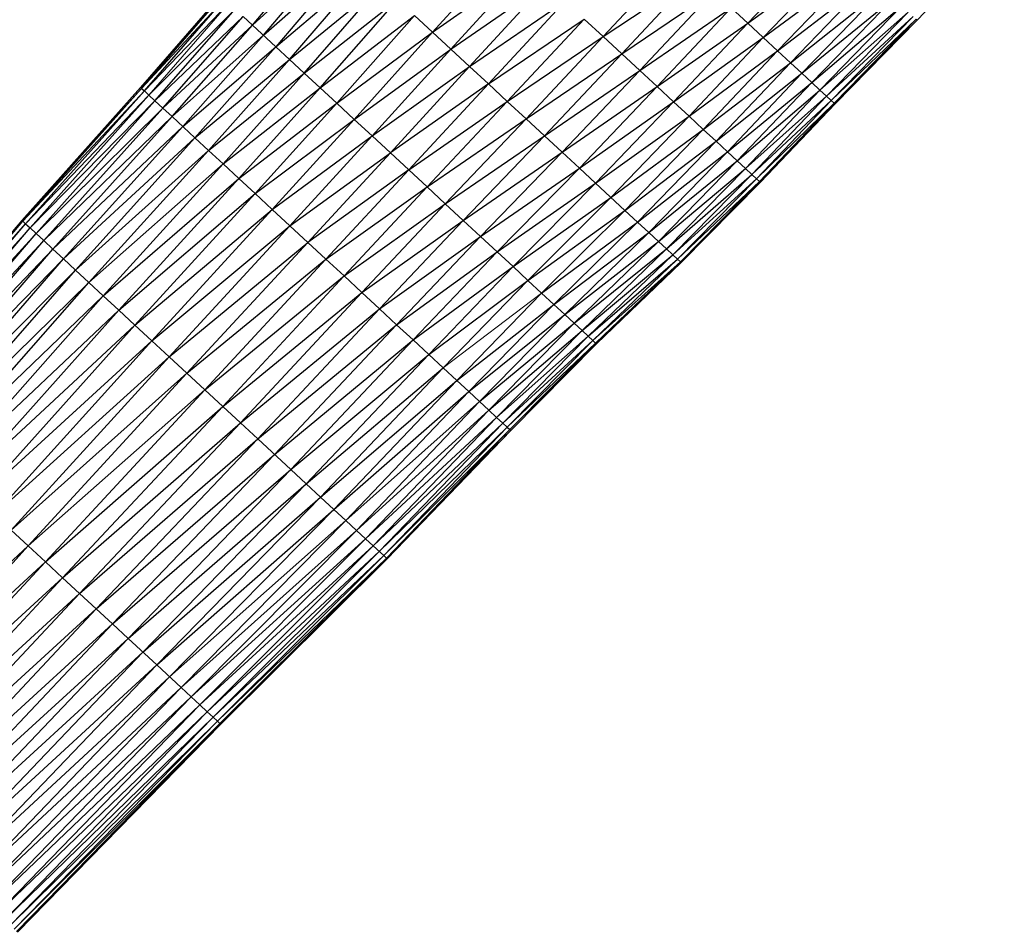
# Paper-space layout '_Left' of a CAD drawing. Header units: millimetres. Extents: x 1 to 464, y 0 to 650.
# Tile 16 of 50: x 131 to 191, y 215 to 270. Entities that reach past the tile are written whole.
import ezdxf

# ---------------------------------------------------------------- set-up
doc = ezdxf.new("R2010")
doc.units = ezdxf.units.MM

psp = doc.layouts.new('_Left')

# ---------------------------------------------------------------- linework, layer by layer
at = {"color": 7, "linetype": 'Continuous', "lineweight": 25}
for p, q in [((145.56, 270.019), (150.122, 275.449)), ((190.977, 275.84), (185.704, 270.319)), ((145.56, 270.019), (150.8, 274.82)), ((146.221, 269.406), (150.8, 274.82)), ((175.48, 270.137), (180.372, 275.261)), ((156.435, 269.597), (161.018, 274.632)), ((175.48, 270.137), (181.32, 274.382)), ((176.418, 269.268), (181.32, 274.382)), ((146.221, 269.406), (151.566, 274.11)), ((151.566, 274.11), (146.967, 268.715)), ((166.743, 269.326), (171.197, 274.107)), ((146.967, 268.715), (152.414, 273.324)), ((147.793, 267.949), (152.414, 273.324)), ((156.435, 269.597), (162.142, 273.59)), ((157.544, 268.569), (162.142, 273.59)), ((166.743, 269.326), (172.327, 273.06)), ((167.867, 268.285), (172.327, 273.06)), ((176.418, 269.268), (182.193, 273.573)), ((182.193, 273.573), (177.281, 268.468)), ((147.793, 267.949), (153.336, 272.47)), ((148.691, 267.117), (153.336, 272.47)), ((157.544, 268.569), (163.287, 272.529)), ((163.287, 272.529), (158.674, 267.522)), ((177.281, 268.468), (182.98, 272.843)), ((182.98, 272.843), (178.059, 267.747)), ((167.867, 268.285), (173.424, 272.043)), ((168.958, 267.273), (173.424, 272.043)), ((178.059, 267.747), (183.677, 272.198)), ((183.677, 272.198), (178.748, 267.108)), ((143.632, 271.806), (138.806, 266.247)), ((138.806, 266.247), (143.69, 271.752)), ((138.863, 266.194), (143.69, 271.752)), ((138.863, 266.194), (143.859, 271.596)), ((139.029, 266.039), (143.859, 271.596)), ((139.029, 266.039), (144.135, 271.34)), ((148.691, 267.117), (154.32, 271.557)), ((149.649, 266.229), (154.32, 271.557)), ((158.674, 267.522), (164.443, 271.458)), ((164.443, 271.458), (159.815, 266.464)), ((178.748, 267.108), (184.279, 271.64)), ((184.279, 271.64), (179.343, 266.557)), ((139.301, 265.788), (144.513, 270.989)), ((139.673, 265.442), (144.513, 270.989)), ((168.958, 267.273), (174.479, 271.065)), ((170.007, 266.301), (174.479, 271.065)), ((174.479, 271.065), (175.48, 270.137)), ((179.343, 266.557), (184.781, 271.175)), ((184.781, 271.175), (179.839, 266.097)), ((179.839, 266.097), (185.179, 270.806)), ((185.179, 270.806), (180.233, 265.733)), ((139.673, 265.442), (144.99, 270.547)), ((140.143, 265.007), (144.99, 270.547)), ((144.99, 270.547), (145.56, 270.019)), ((149.649, 266.229), (155.357, 270.597)), ((150.659, 265.293), (155.357, 270.597)), ((155.357, 270.597), (156.435, 269.597)), ((159.815, 266.464), (165.598, 270.387)), ((160.955, 265.407), (165.598, 270.387)), ((165.598, 270.387), (166.743, 269.326)), ((170.007, 266.301), (175.48, 270.137)), ((171.003, 265.378), (175.48, 270.137)), ((175.48, 270.137), (176.418, 269.268)), ((180.233, 265.733), (185.469, 270.538)), ((185.469, 270.538), (180.519, 265.467)), ((180.519, 265.467), (185.645, 270.374)), ((185.645, 270.374), (180.693, 265.306)), ((180.693, 265.306), (185.704, 270.319)), ((185.704, 270.319), (180.752, 265.252)), ((185.645, 270.374), (185.704, 270.319)), ((140.143, 265.007), (145.56, 270.019)), ((140.704, 264.487), (145.56, 270.019)), ((146.967, 268.715), (145.56, 270.019)), ((150.659, 265.293), (156.435, 269.597)), ((151.709, 264.32), (156.435, 269.597)), ((156.435, 269.597), (157.544, 268.569)), ((140.704, 264.487), (146.221, 269.406)), ((141.355, 263.884), (146.221, 269.406)), ((160.955, 265.407), (166.743, 269.326)), ((162.085, 264.36), (166.743, 269.326)), ((166.743, 269.326), (167.867, 268.285)), ((171.003, 265.378), (176.418, 269.268)), ((171.936, 264.514), (176.418, 269.268)), ((176.418, 269.268), (177.281, 268.468)), ((141.355, 263.884), (146.967, 268.715)), ((146.967, 268.715), (142.089, 263.203)), ((146.967, 268.715), (147.793, 267.949)), ((151.709, 264.32), (157.544, 268.569)), ((152.789, 263.319), (157.544, 268.569)), ((157.544, 268.569), (158.674, 267.522)), ((162.085, 264.36), (167.867, 268.285)), ((163.194, 263.333), (167.867, 268.285)), ((167.867, 268.285), (168.958, 267.273)), ((171.936, 264.514), (177.281, 268.468)), ((177.281, 268.468), (172.794, 263.719)), ((177.281, 268.468), (178.059, 267.747)), ((142.089, 263.203), (147.793, 267.949)), ((142.903, 262.449), (147.793, 267.949)), ((147.793, 267.949), (148.691, 267.117)), ((172.794, 263.719), (178.059, 267.747)), ((178.059, 267.747), (173.568, 263.001)), ((178.059, 267.747), (178.748, 267.108)), ((142.903, 262.449), (148.691, 267.117)), ((143.787, 261.63), (148.691, 267.117)), ((148.691, 267.117), (149.649, 266.229)), ((152.789, 263.319), (158.674, 267.522)), ((153.89, 262.298), (158.674, 267.522)), ((158.674, 267.522), (159.815, 266.464)), ((163.194, 263.333), (168.958, 267.273)), ((164.271, 262.334), (168.958, 267.273)), ((168.958, 267.273), (170.007, 266.301)), ((173.568, 263.001), (178.748, 267.108)), ((178.748, 267.108), (174.253, 262.366)), ((178.748, 267.108), (179.343, 266.557)), ((159.815, 266.464), (153.89, 262.298)), ((159.815, 266.464), (155, 261.269)), ((159.815, 266.464), (160.955, 265.407)), ((174.253, 262.366), (179.343, 266.557)), ((179.343, 266.557), (174.845, 261.818)), ((179.343, 266.557), (179.839, 266.097)), ((138.806, 266.247), (131.636, 258.218)), ((131.636, 258.218), (138.863, 266.194)), ((131.692, 258.166), (138.863, 266.194)), ((131.692, 258.166), (139.029, 266.039)), ((131.856, 258.013), (139.029, 266.039)), ((138.806, 266.247), (138.863, 266.194)), ((138.863, 266.194), (139.029, 266.039)), ((139.029, 266.039), (139.301, 265.788)), ((143.787, 261.63), (149.649, 266.229)), ((144.73, 260.755), (149.649, 266.229)), ((149.649, 266.229), (150.659, 265.293)), ((164.271, 262.334), (170.007, 266.301)), ((165.307, 261.375), (170.007, 266.301)), ((170.007, 266.301), (171.003, 265.378)), ((174.845, 261.818), (179.839, 266.097)), ((179.839, 266.097), (175.338, 261.36)), ((179.839, 266.097), (180.233, 265.733)), ((131.856, 258.013), (139.301, 265.788)), ((132.125, 257.765), (139.301, 265.788)), ((132.125, 257.765), (139.673, 265.442)), ((139.301, 265.788), (139.673, 265.442)), ((139.673, 265.442), (140.143, 265.007)), ((144.73, 260.755), (150.659, 265.293)), ((145.724, 259.834), (150.659, 265.293)), ((150.659, 265.293), (151.709, 264.32)), ((155, 261.269), (160.955, 265.407)), ((156.111, 260.24), (160.955, 265.407)), ((160.955, 265.407), (162.085, 264.36)), ((165.307, 261.375), (171.003, 265.378)), ((166.29, 260.463), (171.003, 265.378)), ((171.003, 265.378), (171.936, 264.514)), ((175.338, 261.36), (180.233, 265.733)), ((180.233, 265.733), (175.73, 260.998)), ((175.73, 260.998), (180.519, 265.467)), ((180.519, 265.467), (176.014, 260.734)), ((176.014, 260.734), (180.693, 265.306)), ((180.693, 265.306), (176.188, 260.573)), ((180.233, 265.733), (180.519, 265.467)), ((180.519, 265.467), (180.693, 265.306)), ((180.693, 265.306), (180.752, 265.252)), ((132.955, 256.995), (140.143, 265.007)), ((140.143, 265.007), (140.704, 264.487)), ((176.188, 260.573), (180.752, 265.252)), ((180.752, 265.252), (176.246, 260.52)), ((132.955, 256.995), (140.704, 264.487)), ((142.089, 263.203), (140.704, 264.487)), ((145.724, 259.834), (151.709, 264.32)), ((146.758, 258.876), (151.709, 264.32)), ((151.709, 264.32), (152.789, 263.319)), ((156.111, 260.24), (162.085, 264.36)), ((157.211, 259.22), (162.085, 264.36)), ((162.085, 264.36), (163.194, 263.333)), ((166.29, 260.463), (171.936, 264.514)), ((167.21, 259.611), (171.936, 264.514)), ((171.936, 264.514), (172.794, 263.719)), ((133.51, 256.481), (141.355, 263.884)), ((134.152, 255.886), (141.355, 263.884)), ((167.21, 259.611), (172.794, 263.719)), ((172.794, 263.719), (168.057, 258.826)), ((172.794, 263.719), (173.568, 263.001)), ((134.152, 255.886), (142.089, 263.203)), ((134.877, 255.214), (142.089, 263.203)), ((142.089, 263.203), (142.903, 262.449)), ((146.758, 258.876), (152.789, 263.319)), ((147.822, 257.89), (152.789, 263.319)), ((152.789, 263.319), (153.89, 262.298)), ((157.211, 259.22), (163.194, 263.333)), ((158.291, 258.219), (163.194, 263.333)), ((163.194, 263.333), (164.271, 262.334)), ((168.057, 258.826), (173.568, 263.001)), ((173.568, 263.001), (168.821, 258.117)), ((173.568, 263.001), (174.253, 262.366)), ((134.877, 255.214), (142.903, 262.449)), ((135.68, 254.469), (142.903, 262.449)), ((142.903, 262.449), (143.787, 261.63)), ((147.822, 257.89), (153.89, 262.298)), ((148.905, 256.886), (153.89, 262.298)), ((153.89, 262.298), (155, 261.269)), ((158.291, 258.219), (164.271, 262.334)), ((159.34, 257.247), (164.271, 262.334)), ((164.271, 262.334), (165.307, 261.375)), ((168.821, 258.117), (174.253, 262.366)), ((174.253, 262.366), (169.498, 257.491)), ((174.253, 262.366), (174.845, 261.818)), ((169.498, 257.491), (174.845, 261.818)), ((174.845, 261.818), (170.081, 256.95)), ((174.845, 261.818), (175.338, 261.36)), ((135.68, 254.469), (143.787, 261.63)), ((136.552, 253.661), (143.787, 261.63)), ((143.787, 261.63), (144.73, 260.755)), ((155, 261.269), (148.905, 256.886)), ((155, 261.269), (149.999, 255.872)), ((155, 261.269), (156.111, 260.24)), ((159.34, 257.247), (165.307, 261.375)), ((160.348, 256.312), (165.307, 261.375)), ((165.307, 261.375), (166.29, 260.463)), ((170.081, 256.95), (175.338, 261.36)), ((175.338, 261.36), (170.568, 256.498)), ((175.338, 261.36), (175.73, 260.998)), ((136.552, 253.661), (144.73, 260.755)), ((137.483, 252.798), (144.73, 260.755)), ((144.73, 260.755), (145.724, 259.834)), ((170.568, 256.498), (175.73, 260.998)), ((175.73, 260.998), (170.955, 256.14)), ((170.955, 256.14), (176.014, 260.734)), ((176.014, 260.734), (171.235, 255.88)), ((171.235, 255.88), (176.188, 260.573)), ((176.188, 260.573), (171.407, 255.722)), ((171.407, 255.722), (176.246, 260.52)), ((176.246, 260.52), (171.464, 255.669)), ((175.73, 260.998), (176.014, 260.734)), ((176.014, 260.734), (176.188, 260.573)), ((176.188, 260.573), (176.246, 260.52)), ((149.999, 255.872), (156.111, 260.24)), ((151.092, 254.859), (156.111, 260.24)), ((156.111, 260.24), (157.211, 259.22)), ((160.348, 256.312), (166.29, 260.463)), ((161.306, 255.425), (166.29, 260.463)), ((137.483, 252.798), (145.724, 259.834)), ((138.464, 251.889), (145.724, 259.834)), ((145.724, 259.834), (146.758, 258.876)), ((161.306, 255.425), (167.21, 259.611)), ((162.202, 254.595), (167.21, 259.611)), ((138.464, 251.889), (146.758, 258.876)), ((139.484, 250.943), (146.758, 258.876)), ((146.758, 258.876), (147.822, 257.89)), ((151.092, 254.859), (157.211, 259.22)), ((152.175, 253.855), (157.211, 259.22)), ((157.211, 259.22), (158.291, 258.219)), ((162.202, 254.595), (168.057, 258.826)), ((168.057, 258.826), (163.026, 253.83)), ((168.057, 258.826), (168.821, 258.117)), ((131.636, 258.218), (122.433, 247.432)), ((122.433, 247.432), (131.692, 258.166)), ((122.488, 247.381), (131.692, 258.166)), ((131.636, 258.218), (131.692, 258.166)), ((131.692, 258.166), (131.856, 258.013)), ((152.175, 253.855), (158.291, 258.219)), ((153.238, 252.869), (158.291, 258.219)), ((158.291, 258.219), (159.34, 257.247)), ((122.488, 247.381), (131.856, 258.013)), ((122.646, 247.234), (131.856, 258.013)), ((122.646, 247.234), (132.125, 257.765)), ((122.904, 246.995), (132.125, 257.765)), ((131.856, 258.013), (132.125, 257.765)), ((132.125, 257.765), (132.492, 257.424)), ((139.484, 250.943), (147.822, 257.89)), ((140.534, 249.97), (147.822, 257.89)), ((147.822, 257.89), (148.905, 256.886)), ((163.026, 253.83), (168.821, 258.117)), ((168.821, 258.117), (163.771, 253.141)), ((168.821, 258.117), (169.498, 257.491)), ((122.904, 246.995), (132.492, 257.424)), ((123.257, 246.668), (132.492, 257.424)), ((123.257, 246.668), (132.955, 256.995)), ((123.702, 246.255), (132.955, 256.995)), ((132.492, 257.424), (132.955, 256.995)), ((132.955, 256.995), (133.51, 256.481)), ((153.238, 252.869), (159.34, 257.247)), ((154.271, 251.912), (159.34, 257.247)), ((159.34, 257.247), (160.348, 256.312)), ((163.771, 253.141), (169.498, 257.491)), ((169.498, 257.491), (164.429, 252.53)), ((164.429, 252.53), (170.081, 256.95)), ((170.081, 256.95), (164.998, 252.004)), ((169.498, 257.491), (170.081, 256.95)), ((170.081, 256.95), (170.568, 256.498)), ((123.702, 246.255), (133.51, 256.481)), ((124.235, 245.761), (133.51, 256.481)), ((133.51, 256.481), (134.152, 255.886)), ((140.534, 249.97), (148.905, 256.886)), ((148.905, 256.886), (141.604, 248.979)), ((148.905, 256.886), (149.999, 255.872)), ((164.998, 252.004), (170.568, 256.498)), ((170.568, 256.498), (165.472, 251.564)), ((170.568, 256.498), (170.955, 256.14)), ((124.235, 245.761), (134.152, 255.886)), ((124.852, 245.189), (134.152, 255.886)), ((141.604, 248.979), (149.999, 255.872)), ((149.999, 255.872), (142.683, 247.978)), ((149.999, 255.872), (151.092, 254.859)), ((154.271, 251.912), (160.348, 256.312)), ((155.264, 250.992), (160.348, 256.312)), ((160.348, 256.312), (161.306, 255.425)), ((165.472, 251.564), (170.955, 256.14)), ((170.955, 256.14), (165.848, 251.216)), ((165.848, 251.216), (171.235, 255.88)), ((171.235, 255.88), (166.121, 250.962)), ((170.955, 256.14), (171.235, 255.88)), ((171.235, 255.88), (171.407, 255.722)), ((124.852, 245.189), (134.877, 255.214)), ((125.549, 244.543), (134.877, 255.214)), ((134.877, 255.214), (135.68, 254.469)), ((155.264, 250.992), (161.306, 255.425)), ((156.206, 250.119), (161.306, 255.425)), ((161.306, 255.425), (162.202, 254.595)), ((166.121, 250.962), (171.407, 255.722)), ((171.407, 255.722), (166.288, 250.808)), ((166.288, 250.808), (171.464, 255.669)), ((171.464, 255.669), (166.344, 250.756)), ((171.407, 255.722), (171.464, 255.669)), ((142.683, 247.978), (151.092, 254.859)), ((143.762, 246.978), (151.092, 254.859)), ((151.092, 254.859), (152.175, 253.855)), ((156.206, 250.119), (162.202, 254.595)), ((157.089, 249.301), (162.202, 254.595)), ((162.202, 254.595), (163.026, 253.83)), ((125.549, 244.543), (135.68, 254.469)), ((126.321, 243.827), (135.68, 254.469)), ((135.68, 254.469), (136.552, 253.661)), ((126.321, 243.827), (136.552, 253.661)), ((127.16, 243.05), (136.552, 253.661)), ((136.552, 253.661), (137.483, 252.798)), ((143.762, 246.978), (152.175, 253.855)), ((144.831, 245.987), (152.175, 253.855)), ((152.175, 253.855), (153.238, 252.869)), ((163.026, 253.83), (157.901, 248.549)), ((163.026, 253.83), (163.771, 253.141)), ((127.16, 243.05), (137.483, 252.798)), ((128.055, 242.22), (137.483, 252.798)), ((137.483, 252.798), (138.464, 251.889)), ((144.831, 245.987), (153.238, 252.869)), ((145.88, 245.015), (153.238, 252.869)), ((153.238, 252.869), (154.271, 251.912)), ((157.901, 248.549), (163.771, 253.141)), ((163.771, 253.141), (158.633, 247.87)), ((163.771, 253.141), (164.429, 252.53)), ((158.633, 247.87), (164.429, 252.53)), ((164.429, 252.53), (164.998, 252.004)), ((128.055, 242.22), (138.464, 251.889)), ((128.998, 241.346), (138.464, 251.889)), ((138.464, 251.889), (139.484, 250.943)), ((145.88, 245.015), (154.271, 251.912)), ((146.9, 244.07), (154.271, 251.912)), ((154.271, 251.912), (155.264, 250.992)), ((159.281, 247.269), (164.998, 252.004)), ((164.998, 252.004), (159.841, 246.75)), ((164.998, 252.004), (165.472, 251.564)), ((159.841, 246.75), (165.472, 251.564)), ((165.472, 251.564), (160.308, 246.317)), ((160.308, 246.317), (165.848, 251.216)), ((165.848, 251.216), (160.678, 245.974)), ((165.472, 251.564), (165.848, 251.216)), ((165.848, 251.216), (166.121, 250.962)), ((128.998, 241.346), (139.484, 250.943)), ((129.979, 240.437), (139.484, 250.943)), ((139.484, 250.943), (140.534, 249.97)), ((146.9, 244.07), (155.264, 250.992)), ((147.879, 243.162), (155.264, 250.992)), ((155.264, 250.992), (156.206, 250.119)), ((160.678, 245.974), (166.121, 250.962)), ((166.121, 250.962), (160.947, 245.725)), ((160.947, 245.725), (166.288, 250.808)), ((166.288, 250.808), (161.111, 245.573)), ((161.111, 245.573), (166.344, 250.756)), ((166.121, 250.962), (166.288, 250.808)), ((166.288, 250.808), (166.344, 250.756)), ((129.979, 240.437), (140.534, 249.97)), ((130.988, 239.502), (140.534, 249.97)), ((140.534, 249.97), (141.604, 248.979)), ((147.879, 243.162), (156.206, 250.119)), ((148.81, 242.3), (156.206, 250.119)), ((156.206, 250.119), (157.089, 249.301)), ((148.81, 242.3), (157.089, 249.301)), ((149.68, 241.493), (157.089, 249.301)), ((157.089, 249.301), (157.901, 248.549)), ((130.988, 239.502), (141.604, 248.979)), ((132.016, 238.549), (141.604, 248.979)), ((141.604, 248.979), (142.683, 247.978)), ((149.68, 241.493), (157.901, 248.549)), ((157.901, 248.549), (150.482, 240.751)), ((157.901, 248.549), (158.633, 247.87)), ((132.016, 238.549), (142.683, 247.978)), ((142.683, 247.978), (133.053, 237.588)), ((142.683, 247.978), (143.762, 246.978)), ((150.482, 240.751), (158.633, 247.87)), ((158.633, 247.87), (151.205, 240.08)), ((133.053, 237.588), (143.762, 246.978)), ((134.091, 236.626), (143.762, 246.978)), ((143.762, 246.978), (144.831, 245.987)), ((151.205, 240.08), (159.281, 247.269)), ((159.281, 247.269), (159.841, 246.75)), ((151.844, 239.488), (159.841, 246.75)), ((159.841, 246.75), (152.397, 238.976)), ((152.397, 238.976), (160.308, 246.317)), ((160.308, 246.317), (152.858, 238.549)), ((159.841, 246.75), (160.308, 246.317)), ((160.308, 246.317), (160.678, 245.974)), ((134.091, 236.626), (144.831, 245.987)), ((135.118, 235.674), (144.831, 245.987)), ((144.831, 245.987), (145.88, 245.015)), ((152.858, 238.549), (160.678, 245.974)), ((160.678, 245.974), (153.223, 238.21)), ((153.223, 238.21), (160.947, 245.725)), ((160.947, 245.725), (153.489, 237.964)), ((160.678, 245.974), (160.947, 245.725)), ((160.947, 245.725), (161.111, 245.573)), ((153.489, 237.964), (161.111, 245.573)), ((161.111, 245.573), (153.65, 237.814)), ((153.65, 237.814), (161.166, 245.522)), ((161.166, 245.522), (153.704, 237.764)), ((161.111, 245.573), (161.166, 245.522)), ((135.118, 235.674), (145.88, 245.015)), ((136.127, 234.739), (145.88, 245.015)), ((145.88, 245.015), (147.879, 243.162)), ((136.127, 234.739), (146.9, 244.07)), ((137.107, 233.831), (146.9, 244.07)), ((137.107, 233.831), (147.879, 243.162)), ((138.048, 232.958), (147.879, 243.162)), ((147.879, 243.162), (148.81, 242.3)), ((138.048, 232.958), (148.81, 242.3)), ((138.942, 232.13), (148.81, 242.3)), ((148.81, 242.3), (149.68, 241.493)), ((138.942, 232.13), (149.68, 241.493)), ((139.779, 231.354), (149.68, 241.493)), ((149.68, 241.493), (150.482, 240.751)), ((139.779, 231.354), (150.482, 240.751)), ((150.482, 240.751), (140.55, 230.64)), ((150.482, 240.751), (151.205, 240.08)), ((140.55, 230.64), (151.205, 240.08)), ((151.205, 240.08), (141.245, 229.996)), ((151.205, 240.08), (151.844, 239.488)), ((130.988, 239.502), (132.016, 238.549)), ((141.245, 229.996), (151.844, 239.488)), ((151.844, 239.488), (152.397, 238.976)), ((119.11, 226.554), (132.016, 238.549)), ((120.105, 225.631), (132.016, 238.549)), ((132.016, 238.549), (133.053, 237.588)), ((141.859, 229.426), (152.397, 238.976)), ((152.397, 238.976), (142.39, 228.934)), ((152.397, 238.976), (152.858, 238.549)), ((152.858, 238.549), (153.489, 237.964)), ((153.223, 238.21), (143.184, 228.199)), ((153.489, 237.964), (153.65, 237.814)), ((120.105, 225.631), (133.053, 237.588)), ((133.053, 237.588), (121.11, 224.7)), ((133.053, 237.588), (134.091, 236.626)), ((153.65, 237.814), (143.595, 227.818)), ((153.704, 237.764), (143.647, 227.77)), ((153.65, 237.814), (153.704, 237.764)), ((121.11, 224.7), (134.091, 236.626)), ((122.114, 223.77), (134.091, 236.626)), ((134.091, 236.626), (135.118, 235.674)), ((122.114, 223.77), (135.118, 235.674)), ((123.109, 222.848), (135.118, 235.674)), ((135.118, 235.674), (136.127, 234.739)), ((123.109, 222.848), (136.127, 234.739)), ((124.085, 221.943), (136.127, 234.739)), ((136.127, 234.739), (137.107, 233.831)), ((124.085, 221.943), (137.107, 233.831)), ((125.033, 221.064), (137.107, 233.831)), ((137.107, 233.831), (138.048, 232.958)), ((125.033, 221.064), (138.048, 232.958)), ((125.945, 220.219), (138.048, 232.958)), ((138.048, 232.958), (139.779, 231.354)), ((125.945, 220.219), (138.942, 232.13)), ((126.81, 219.417), (138.942, 232.13)), ((126.81, 219.417), (139.779, 231.354)), ((127.621, 218.666), (139.779, 231.354)), ((141.245, 229.996), (139.779, 231.354)), ((127.621, 218.666), (140.55, 230.64)), ((128.366, 217.975), (140.55, 230.64)), ((128.366, 217.975), (141.245, 229.996)), ((141.245, 229.996), (129.039, 217.352)), ((129.039, 217.352), (141.859, 229.426)), ((141.859, 229.426), (129.634, 216.8)), ((141.859, 229.426), (142.39, 228.934)), ((129.634, 216.8), (142.39, 228.934)), ((142.39, 228.934), (130.148, 216.324)), ((130.148, 216.324), (142.833, 228.524)), ((142.833, 228.524), (130.576, 215.927)), ((142.39, 228.934), (142.833, 228.524)), ((142.833, 228.524), (143.184, 228.199)), ((130.576, 215.927), (143.184, 228.199)), ((143.184, 228.199), (130.916, 215.612)), ((130.916, 215.612), (143.439, 227.962)), ((143.439, 227.962), (131.163, 215.383)), ((131.163, 215.383), (143.595, 227.818)), ((143.595, 227.818), (131.314, 215.244)), ((131.314, 215.244), (143.647, 227.77)), ((143.647, 227.77), (131.364, 215.197))]:
    psp.add_line(p, q, dxfattribs=at)
at = {"color": 142, "linetype": 'Continuous', "lineweight": 18, "true_color": 0x0080c0}
for p, q in [((139.301, 265.788), (144.135, 271.34)), ((132.492, 257.424), (139.673, 265.442)), ((132.492, 257.424), (140.143, 265.007)), ((133.51, 256.481), (140.704, 264.487)), ((166.29, 260.463), (168.057, 258.826)), ((134.152, 255.886), (134.877, 255.214)), ((157.089, 249.301), (163.026, 253.83)), ((164.429, 252.53), (159.281, 247.269)), ((166.344, 250.756), (161.166, 245.522)), ((158.633, 247.87), (159.281, 247.269)), ((159.281, 247.269), (151.844, 239.488)), ((151.844, 239.488), (141.859, 229.426)), ((142.39, 228.934), (152.858, 238.549)), ((152.858, 238.549), (142.833, 228.524)), ((142.833, 228.524), (153.223, 238.21)), ((143.184, 228.199), (153.489, 237.964)), ((153.489, 237.964), (143.439, 227.962)), ((143.439, 227.962), (153.65, 237.814)), ((143.595, 227.818), (153.704, 237.764)), ((141.245, 229.996), (141.859, 229.426)), ((143.184, 228.199), (143.439, 227.962)), ((143.439, 227.962), (143.595, 227.818)), ((143.595, 227.818), (143.647, 227.77))]:
    psp.add_line(p, q, dxfattribs=at)

doc.saveas('drawing.dxf')
